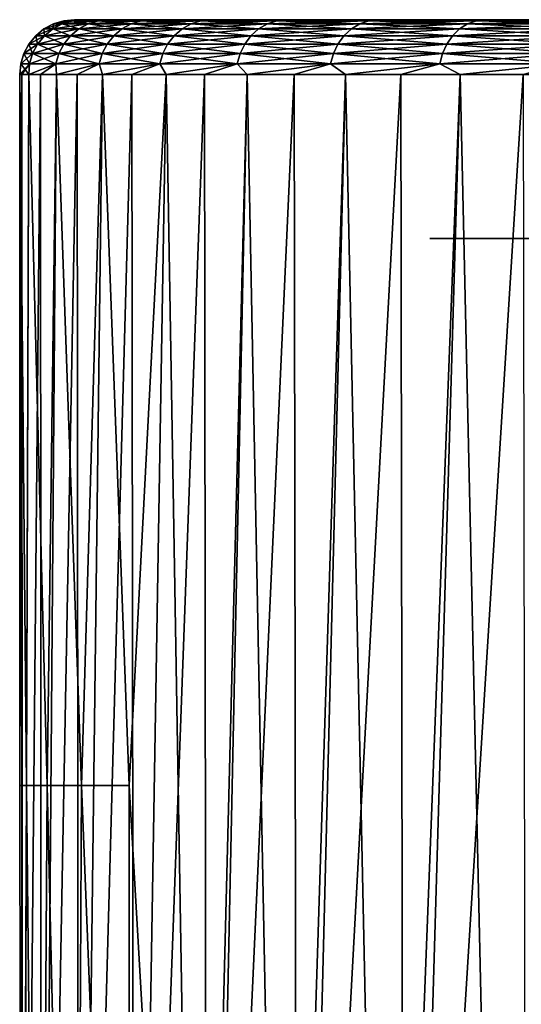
# Model space of a CAD drawing. Header units: millimetres. Extents: x -99 to 221, y -61 to 39.
# Tile 254 of 256: x -13 to -10.71, y 28.35 to 32.85. Entities that reach past the tile are written whole.
import ezdxf

# ---------------------------------------------------------------- set-up
doc = ezdxf.new("R2010")
doc.units = ezdxf.units.MM
doc.header["$LTSCALE"] = 33.374815
for name, color, linetype in [('12', 7, 'CONTINUOUS'), ('160', 7, 'CONTINUOUS'), ('161', 7, 'CONTINUOUS'), ('162', 7, 'CONTINUOUS'), ('163', 7, 'CONTINUOUS'), ('164', 7, 'CONTINUOUS')]:
    doc.layers.add(name, color=color, linetype=linetype)

msp = doc.modelspace()

# ---------------------------------------------------------------- linework, layer by layer
at = {"layer": '12', "linetype": 'Continuous'}
for points in [[(-11.087, 31.85, -0.9187), (-11.125, 31.85), (-9.7647, 31.85, -0.8312), (-11.087, 31.85, -0.9187)], [(-9.7647, 31.85, -0.8312), (-11.125, 31.85), (-9.8, 31.85), (-9.7647, 31.85, -0.8312)], [(-11.125, 31.85), (-11.087, 31.85, 0.9187), (-9.8, 31.85), (-11.125, 31.85)], [(-9.7647, 31.85, 0.8312), (-11.087, 31.85, 0.9187), (-9.659, 31.85, 1.6563), (-9.7647, 31.85, 0.8312)], [(-10.9733, 31.85, -1.8311), (-11.087, 31.85, -0.9187), (-9.659, 31.85, -1.6563), (-10.9733, 31.85, -1.8311)], [(-9.659, 31.85, -1.6563), (-11.087, 31.85, -0.9187), (-9.7647, 31.85, -0.8312), (-9.659, 31.85, -1.6563)], [(-11.087, 31.85, 0.9187), (-10.9733, 31.85, 1.8311), (-9.659, 31.85, 1.6563), (-11.087, 31.85, 0.9187)], [(-9.8, 31.85), (-11.087, 31.85, 0.9187), (-9.7647, 31.85, 0.8312), (-9.8, 31.85)], [(-10.7846, 31.85, -2.731), (-10.9733, 31.85, -1.8311), (-9.4838, 31.85, -2.4695), (-10.7846, 31.85, -2.731)], [(-9.4838, 31.85, -2.4695), (-10.9733, 31.85, -1.8311), (-9.659, 31.85, -1.6563), (-9.4838, 31.85, -2.4695)], [(-10.9733, 31.85, 1.8311), (-10.7846, 31.85, 2.731), (-9.4838, 31.85, 2.4695), (-10.9733, 31.85, 1.8311)], [(-9.659, 31.85, 1.6563), (-10.9733, 31.85, 1.8311), (-9.4838, 31.85, 2.4695), (-9.659, 31.85, 1.6563)], [(-10.5222, 31.85, -3.6123), (-10.7846, 31.85, -2.731), (-9.2402, 31.85, -3.2649), (-10.5222, 31.85, -3.6123)], [(-9.2402, 31.85, -3.2649), (-10.7846, 31.85, -2.731), (-9.4838, 31.85, -2.4695), (-9.2402, 31.85, -3.2649)], [(-10.7846, 31.85, 2.731), (-10.5222, 31.85, 3.6123), (-9.2402, 31.85, 3.2649), (-10.7846, 31.85, 2.731)], [(-9.4838, 31.85, 2.4695), (-10.7846, 31.85, 2.731), (-9.2402, 31.85, 3.2649), (-9.4838, 31.85, 2.4695)]]:
    msp.add_3dface(points, dxfattribs=at)
at = {"layer": '160', "linetype": 'Continuous'}
for points in [[(-12.9578, 32.6, 1.0461), (-13, 32.6), (-12.9686, 29.35, 0.9036), (-12.9578, 32.6, 1.0461)], [(-12.9686, 29.35, 0.9036), (-13, 32.6), (-13, 29.35), (-12.9686, 29.35, 0.9036)], [(-12.8744, 29.35, 1.8029), (-12.9578, 32.6, 1.0461), (-12.9686, 29.35, 0.9036), (-12.8744, 29.35, 1.8029)], [(-12.8317, 32.6, 2.0853), (-12.9578, 32.6, 1.0461), (-12.8744, 29.35, 1.8029), (-12.8317, 32.6, 2.0853)], [(-12.7179, 29.35, 2.6934), (-12.8317, 32.6, 2.0853), (-12.8744, 29.35, 1.8029), (-12.7179, 29.35, 2.6934)], [(-12.6222, 32.6, 3.1111), (-12.8317, 32.6, 2.0853), (-12.7179, 29.35, 2.6934), (-12.6222, 32.6, 3.1111)], [(-12.5, 29.35, 3.5707), (-12.6222, 32.6, 3.1111), (-12.7179, 29.35, 2.6934), (-12.5, 29.35, 3.5707)], [(-12.331, 32.6, 4.1167), (-12.6222, 32.6, 3.1111), (-12.5, 29.35, 3.5707), (-12.331, 32.6, 4.1167)], [(-12.1822, 23.85, 4.538), (-12.331, 32.6, 4.1167), (-12.5, 29.35, 3.5707), (-12.1822, 23.85, 4.538)], [(-11.9597, 32.6, 5.0956), (-12.331, 32.6, 4.1167), (-12.1822, 23.85, 4.538), (-11.9597, 32.6, 5.0956)], [(-11.7897, 23.85, 5.4774), (-11.9597, 32.6, 5.0956), (-12.1822, 23.85, 4.538), (-11.7897, 23.85, 5.4774)], [(-11.5109, 32.6, 6.0414), (-11.9597, 32.6, 5.0956), (-11.7897, 23.85, 5.4774), (-11.5109, 32.6, 6.0414)], [(-11.325, 23.85, 6.3832), (-11.5109, 32.6, 6.0414), (-11.7897, 23.85, 5.4774), (-11.325, 23.85, 6.3832)], [(-10.9875, 32.6, 6.9481), (-11.5109, 32.6, 6.0414), (-11.325, 23.85, 6.3832), (-10.9875, 32.6, 6.9481)], [(-10.7907, 23.85, 7.2499), (-10.9875, 32.6, 6.9481), (-11.325, 23.85, 6.3832), (-10.7907, 23.85, 7.2499)], [(-10.3928, 32.6, 7.8096), (-10.9875, 32.6, 6.9481), (-10.7907, 23.85, 7.2499), (-10.3928, 32.6, 7.8096)], [(-10.1902, 23.85, 8.0721), (-10.3928, 32.6, 7.8096), (-10.7907, 23.85, 7.2499), (-10.1902, 23.85, 8.0721)], [(-12.5, 23.85, 3.5707), (-12.1822, 23.85, 4.538), (-12.5, 29.35, 3.5707), (-12.5, 23.85, 3.5707)]]:
    msp.add_3dface(points, dxfattribs=at)
at = {"layer": '161', "linetype": 'Continuous'}
for points in [[(-12.75, 32.85), (-9.9142, 32.85, -0.8438), (-12.7087, 32.85, -1.025), (-12.75, 32.85)], [(-9.95, 32.85), (-12.75, 32.85), (-12.7087, 32.85, 1.025), (-9.95, 32.85)], [(-9.95, 32.85), (-9.9142, 32.85, -0.8438), (-12.75, 32.85), (-9.95, 32.85)], [(-9.9142, 32.85, 0.8438), (-9.95, 32.85), (-12.7087, 32.85, 1.025), (-9.9142, 32.85, 0.8438)], [(-9.8069, 32.85, 1.6816), (-9.9142, 32.85, 0.8438), (-12.7087, 32.85, 1.025), (-9.8069, 32.85, 1.6816)], [(-12.585, 32.85, 2.0445), (-9.8069, 32.85, 1.6816), (-12.7087, 32.85, 1.025), (-12.585, 32.85, 2.0445)], [(-9.9142, 32.85, -0.8438), (-9.8069, 32.85, -1.6816), (-12.7087, 32.85, -1.025), (-9.9142, 32.85, -0.8438)], [(-12.7087, 32.85, -1.025), (-9.8069, 32.85, -1.6816), (-12.585, 32.85, -2.0445), (-12.7087, 32.85, -1.025)], [(-9.6289, 32.85, 2.5072), (-9.8069, 32.85, 1.6816), (-12.585, 32.85, 2.0445), (-9.6289, 32.85, 2.5072)], [(-12.3797, 32.85, 3.0505), (-9.6289, 32.85, 2.5072), (-12.585, 32.85, 2.0445), (-12.3797, 32.85, 3.0505)], [(-9.8069, 32.85, -1.6816), (-9.6289, 32.85, -2.5072), (-12.585, 32.85, -2.0445), (-9.8069, 32.85, -1.6816)], [(-12.585, 32.85, -2.0445), (-9.6289, 32.85, -2.5072), (-12.3797, 32.85, -3.0505), (-12.585, 32.85, -2.0445)], [(-9.3816, 32.85, 3.3148), (-9.6289, 32.85, 2.5072), (-12.3797, 32.85, 3.0505), (-9.3816, 32.85, 3.3148)], [(-12.094, 32.85, 4.0369), (-9.3816, 32.85, 3.3148), (-12.3797, 32.85, 3.0505), (-12.094, 32.85, 4.0369)], [(-9.6289, 32.85, -2.5072), (-9.3816, 32.85, -3.3148), (-12.3797, 32.85, -3.0505), (-9.6289, 32.85, -2.5072)], [(-12.3797, 32.85, -3.0505), (-9.3816, 32.85, -3.3148), (-12.094, 32.85, -4.0369), (-12.3797, 32.85, -3.0505)], [(-11.73, 32.85, 4.997), (-9.0667, 32.85, 4.0985), (-12.094, 32.85, 4.0369), (-11.73, 32.85, 4.997)], [(-9.0667, 32.85, 4.0985), (-9.3816, 32.85, 3.3148), (-12.094, 32.85, 4.0369), (-9.0667, 32.85, 4.0985)], [(-9.0667, 32.85, -4.0985), (-8.6864, 32.85, -4.8527), (-12.094, 32.85, -4.0369), (-9.0667, 32.85, -4.0985)], [(-12.094, 32.85, -4.0369), (-8.6864, 32.85, -4.8527), (-11.73, 32.85, -4.997), (-12.094, 32.85, -4.0369)], [(-9.3816, 32.85, -3.3148), (-9.0667, 32.85, -4.0985), (-12.094, 32.85, -4.0369), (-9.3816, 32.85, -3.3148)], [(-11.2898, 32.85, 5.9248), (-8.2436, 32.85, 5.5718), (-11.73, 32.85, 4.997), (-11.2898, 32.85, 5.9248)], [(-8.2436, 32.85, 5.5718), (-8.6864, 32.85, 4.8527), (-11.73, 32.85, 4.997), (-8.2436, 32.85, 5.5718)], [(-8.6864, 32.85, 4.8527), (-9.0667, 32.85, 4.0985), (-11.73, 32.85, 4.997), (-8.6864, 32.85, 4.8527)], [(-8.6864, 32.85, -4.8527), (-8.2436, 32.85, -5.5718), (-11.73, 32.85, -4.997), (-8.6864, 32.85, -4.8527)], [(-11.73, 32.85, -4.997), (-8.2436, 32.85, -5.5718), (-11.2898, 32.85, -5.9248), (-11.73, 32.85, -4.997)], [(-10.7764, 32.85, 6.814), (-7.7414, 32.85, 6.2509), (-11.2898, 32.85, 5.9248), (-10.7764, 32.85, 6.814)], [(-7.7414, 32.85, 6.2509), (-8.2436, 32.85, 5.5718), (-11.2898, 32.85, 5.9248), (-7.7414, 32.85, 6.2509)], [(-8.2436, 32.85, -5.5718), (-7.7414, 32.85, -6.2509), (-11.2898, 32.85, -5.9248), (-8.2436, 32.85, -5.5718)], [(-11.2898, 32.85, -5.9248), (-7.7414, 32.85, -6.2509), (-10.7764, 32.85, -6.814), (-11.2898, 32.85, -5.9248)], [(-7.1834, 32.85, 6.8849), (-7.7414, 32.85, 6.2509), (-10.7764, 32.85, 6.814), (-7.1834, 32.85, 6.8849)], [(-10.1932, 32.85, 7.6591), (-7.1834, 32.85, 6.8849), (-10.7764, 32.85, 6.814), (-10.1932, 32.85, 7.6591)], [(-7.1834, 32.85, -6.8849), (-6.5736, 32.85, -7.4692), (-10.7764, 32.85, -6.814), (-7.1834, 32.85, -6.8849)], [(-10.7764, 32.85, -6.814), (-6.5736, 32.85, -7.4692), (-10.1932, 32.85, -7.659), (-10.7764, 32.85, -6.814)], [(-7.7414, 32.85, -6.2509), (-7.1834, 32.85, -6.8849), (-10.7764, 32.85, -6.814), (-7.7414, 32.85, -6.2509)]]:
    msp.add_3dface(points, dxfattribs=at)
at = {"layer": '162', "linetype": 'Continuous'}
for points in [[(-13, 29.35), (-13, 32.6), (-12.9895, 32.6, -0.5235), (-13, 29.35)], [(-13, 29.35), (-12.9895, 32.6, -0.5235), (-12.9911, 23.85, 0.4818), (-13, 29.35)], [(-12.9911, 23.85, 0.4818), (-12.9895, 32.6, -0.5235), (-12.9878, 23.85, -0.5631), (-12.9911, 23.85, 0.4818)], [(-12.9895, 32.6, -0.5235), (-12.9578, 32.6, -1.0461), (-12.9878, 23.85, -0.5631), (-12.9895, 32.6, -0.5235)], [(-12.9878, 23.85, -0.5631), (-12.9052, 32.6, -1.567), (-12.9006, 23.85, -1.6042), (-12.9878, 23.85, -0.5631)], [(-12.9578, 32.6, -1.0461), (-12.9052, 32.6, -1.567), (-12.9878, 23.85, -0.5631), (-12.9578, 32.6, -1.0461)], [(-12.9052, 32.6, -1.567), (-12.8317, 32.6, -2.0853), (-12.9006, 23.85, -1.6042), (-12.9052, 32.6, -1.567)], [(-12.9006, 23.85, -1.6042), (-12.7373, 32.6, -2.6003), (-12.7301, 23.85, -2.6351), (-12.9006, 23.85, -1.6042)], [(-12.8317, 32.6, -2.0853), (-12.7373, 32.6, -2.6003), (-12.9006, 23.85, -1.6042), (-12.8317, 32.6, -2.0853)], [(-12.7373, 32.6, -2.6003), (-12.6222, 32.6, -3.1111), (-12.7301, 23.85, -2.6351), (-12.7373, 32.6, -2.6003)], [(-12.7301, 23.85, -2.6351), (-12.4867, 32.6, -3.6168), (-12.4774, 23.85, -3.6488), (-12.7301, 23.85, -2.6351)], [(-12.6222, 32.6, -3.1111), (-12.4867, 32.6, -3.6168), (-12.7301, 23.85, -2.6351), (-12.6222, 32.6, -3.1111)], [(-12.4867, 32.6, -3.6168), (-12.331, 32.6, -4.1167), (-12.4774, 23.85, -3.6488), (-12.4867, 32.6, -3.6168)], [(-12.4774, 23.85, -3.6488), (-12.1552, 32.6, -4.6099), (-12.144, 23.85, -4.6392), (-12.4774, 23.85, -3.6488)], [(-12.331, 32.6, -4.1167), (-12.1552, 32.6, -4.6099), (-12.4774, 23.85, -3.6488), (-12.331, 32.6, -4.1167)], [(-12.1552, 32.6, -4.6099), (-11.9597, 32.6, -5.0956), (-12.144, 23.85, -4.6392), (-12.1552, 32.6, -4.6099)], [(-12.144, 23.85, -4.6392), (-11.7449, 32.6, -5.573), (-11.7324, 23.85, -5.5993), (-12.144, 23.85, -4.6392)], [(-11.9597, 32.6, -5.0956), (-11.7449, 32.6, -5.573), (-12.144, 23.85, -4.6392), (-11.9597, 32.6, -5.0956)], [(-11.7449, 32.6, -5.573), (-11.5109, 32.6, -6.0414), (-11.7324, 23.85, -5.5993), (-11.7449, 32.6, -5.573)], [(-11.7324, 23.85, -5.5993), (-11.2583, 32.6, -6.5), (-11.2447, 23.85, -6.5235), (-11.7324, 23.85, -5.5993)], [(-11.5109, 32.6, -6.0414), (-11.2583, 32.6, -6.5), (-11.7324, 23.85, -5.5993), (-11.5109, 32.6, -6.0414)], [(-11.2583, 32.6, -6.5), (-10.9875, 32.6, -6.9481), (-11.2447, 23.85, -6.5235), (-11.2583, 32.6, -6.5)], [(-11.2447, 23.85, -6.5235), (-10.6988, 32.6, -7.3848), (-10.6846, 23.85, -7.4054), (-11.2447, 23.85, -6.5235)], [(-10.9875, 32.6, -6.9481), (-10.6988, 32.6, -7.3848), (-11.2447, 23.85, -6.5235), (-10.9875, 32.6, -6.9481)], [(-12.9686, 29.35, 0.9036), (-13, 29.35), (-12.9911, 23.85, 0.4818), (-12.9686, 29.35, 0.9036)], [(-12.9104, 23.85, 1.5235), (-12.9686, 29.35, 0.9036), (-12.9911, 23.85, 0.4818), (-12.9104, 23.85, 1.5235)], [(-12.8744, 29.35, 1.8029), (-12.9686, 29.35, 0.9036), (-12.9104, 23.85, 1.5235), (-12.8744, 29.35, 1.8029)], [(-12.7464, 23.85, 2.5553), (-12.8744, 29.35, 1.8029), (-12.9104, 23.85, 1.5235), (-12.7464, 23.85, 2.5553)], [(-12.7179, 29.35, 2.6934), (-12.8744, 29.35, 1.8029), (-12.7464, 23.85, 2.5553), (-12.7179, 29.35, 2.6934)], [(-12.5, 23.85, 3.5707), (-12.7179, 29.35, 2.6934), (-12.7464, 23.85, 2.5553), (-12.5, 23.85, 3.5707)], [(-12.5, 23.85, 3.5707), (-12.5, 29.35, 3.5707), (-12.7179, 29.35, 2.6934), (-12.5, 23.85, 3.5707)]]:
    msp.add_3dface(points, dxfattribs=at)
at = {"layer": '163', "linetype": 'Continuous'}
for points in [[(-12.75, 32.85), (-12.7087, 32.85, -1.025), (-12.7988, 32.8452), (-12.75, 32.85)], [(-12.7988, 32.8452), (-12.7087, 32.85, -1.025), (-12.7593, 32.8452, -1.0042), (-12.7988, 32.8452)], [(-12.7593, 32.8452, -1.0042), (-12.7087, 32.85, -1.025), (-12.6412, 32.8452, -2.0022), (-12.7593, 32.8452, -1.0042)], [(-12.7087, 32.85, -1.025), (-12.585, 32.85, -2.0445), (-12.6412, 32.8452, -2.0022), (-12.7087, 32.85, -1.025)], [(-12.6412, 32.8452, -2.0022), (-12.585, 32.85, -2.0445), (-12.4451, 32.8452, -2.9878), (-12.6412, 32.8452, -2.0022)], [(-12.585, 32.85, -2.0445), (-12.3797, 32.85, -3.0505), (-12.4451, 32.8452, -2.9878), (-12.585, 32.85, -2.0445)], [(-12.4451, 32.8452, -2.9878), (-12.3797, 32.85, -3.0505), (-12.1724, 32.8452, -3.955), (-12.4451, 32.8452, -2.9878)], [(-12.3797, 32.85, -3.0505), (-12.094, 32.85, -4.0369), (-12.1724, 32.8452, -3.955), (-12.3797, 32.85, -3.0505)], [(-12.1724, 32.8452, -3.955), (-12.094, 32.85, -4.0369), (-11.8245, 32.8452, -4.8979), (-12.1724, 32.8452, -3.955)], [(-12.094, 32.85, -4.0369), (-11.73, 32.85, -4.997), (-11.8245, 32.8452, -4.8979), (-12.094, 32.85, -4.0369)], [(-11.8245, 32.8452, -4.8979), (-11.73, 32.85, -4.997), (-11.4038, 32.8452, -5.8105), (-11.8245, 32.8452, -4.8979)], [(-11.73, 32.85, -4.997), (-11.2898, 32.85, -5.9248), (-11.4038, 32.8452, -5.8105), (-11.73, 32.85, -4.997)], [(-11.4038, 32.8452, -5.8105), (-11.2898, 32.85, -5.9248), (-10.9127, 32.8452, -6.6873), (-11.4038, 32.8452, -5.8105)], [(-11.2898, 32.85, -5.9248), (-10.7764, 32.85, -6.814), (-10.9127, 32.8452, -6.6873), (-11.2898, 32.85, -5.9248)], [(-10.9127, 32.8452, -6.6873), (-10.7764, 32.85, -6.814), (-10.3544, 32.8452, -7.5229), (-10.9127, 32.8452, -6.6873)], [(-10.7764, 32.85, -6.814), (-10.1932, 32.85, -7.659), (-10.3544, 32.8452, -7.5229), (-10.7764, 32.85, -6.814)], [(-12.9269, 32.7767), (-12.8492, 32.8078, -1.0113), (-12.887, 32.7767, -1.0142), (-12.9269, 32.7767)], [(-12.889, 32.8078), (-12.8492, 32.8078, -1.0113), (-12.9269, 32.7767), (-12.889, 32.8078)], [(-12.8457, 32.831), (-12.8061, 32.831, -1.0079), (-12.889, 32.8078), (-12.8457, 32.831)], [(-12.889, 32.8078), (-12.8061, 32.831, -1.0079), (-12.8492, 32.8078, -1.0113), (-12.889, 32.8078)], [(-12.887, 32.7767, -1.0142), (-12.7303, 32.8078, -2.0163), (-12.7677, 32.7767, -2.0222), (-12.887, 32.7767, -1.0142)], [(-12.8492, 32.8078, -1.0113), (-12.7303, 32.8078, -2.0163), (-12.887, 32.7767, -1.0142), (-12.8492, 32.8078, -1.0113)], [(-12.8492, 32.8078, -1.0113), (-12.6876, 32.831, -2.0095), (-12.7303, 32.8078, -2.0163), (-12.8492, 32.8078, -1.0113)], [(-12.8061, 32.831, -1.0079), (-12.6876, 32.831, -2.0095), (-12.8492, 32.8078, -1.0113), (-12.8061, 32.831, -1.0079)], [(-12.7988, 32.8452), (-12.7593, 32.8452, -1.0042), (-12.8457, 32.831), (-12.7988, 32.8452)], [(-12.8457, 32.831), (-12.7593, 32.8452, -1.0042), (-12.8061, 32.831, -1.0079), (-12.8457, 32.831)], [(-12.8061, 32.831, -1.0079), (-12.6412, 32.8452, -2.0022), (-12.6876, 32.831, -2.0095), (-12.8061, 32.831, -1.0079)], [(-12.7593, 32.8452, -1.0042), (-12.6412, 32.8452, -2.0022), (-12.8061, 32.831, -1.0079), (-12.7593, 32.8452, -1.0042)], [(-12.7677, 32.7767, -2.0222), (-12.5329, 32.8078, -3.0089), (-12.5697, 32.7767, -3.0177), (-12.7677, 32.7767, -2.0222)], [(-12.7303, 32.8078, -2.0163), (-12.5329, 32.8078, -3.0089), (-12.7677, 32.7767, -2.0222), (-12.7303, 32.8078, -2.0163)], [(-12.7303, 32.8078, -2.0163), (-12.4908, 32.831, -2.9988), (-12.5329, 32.8078, -3.0089), (-12.7303, 32.8078, -2.0163)], [(-12.6876, 32.831, -2.0095), (-12.4908, 32.831, -2.9988), (-12.7303, 32.8078, -2.0163), (-12.6876, 32.831, -2.0095)], [(-12.6412, 32.8452, -2.0022), (-12.4451, 32.8452, -2.9878), (-12.6876, 32.831, -2.0095), (-12.6412, 32.8452, -2.0022)], [(-12.6876, 32.831, -2.0095), (-12.4451, 32.8452, -2.9878), (-12.4908, 32.831, -2.9988), (-12.6876, 32.831, -2.0095)], [(-12.5697, 32.7767, -3.0177), (-12.2581, 32.8078, -3.9829), (-12.2942, 32.7767, -3.9946), (-12.5697, 32.7767, -3.0177)], [(-12.5329, 32.8078, -3.0089), (-12.2581, 32.8078, -3.9829), (-12.5697, 32.7767, -3.0177), (-12.5329, 32.8078, -3.0089)], [(-12.4908, 32.831, -2.9988), (-12.217, 32.831, -3.9695), (-12.5329, 32.8078, -3.0089), (-12.4908, 32.831, -2.9988)], [(-12.5329, 32.8078, -3.0089), (-12.217, 32.831, -3.9695), (-12.2581, 32.8078, -3.9829), (-12.5329, 32.8078, -3.0089)], [(-12.4451, 32.8452, -2.9878), (-12.1724, 32.8452, -3.955), (-12.4908, 32.831, -2.9988), (-12.4451, 32.8452, -2.9878)], [(-12.4908, 32.831, -2.9988), (-12.1724, 32.8452, -3.955), (-12.217, 32.831, -3.9695), (-12.4908, 32.831, -2.9988)], [(-12.2581, 32.8078, -3.9829), (-11.9079, 32.8078, -4.9324), (-12.2942, 32.7767, -3.9946), (-12.2581, 32.8078, -3.9829)], [(-12.2942, 32.7767, -3.9946), (-11.9079, 32.8078, -4.9324), (-11.9429, 32.7767, -4.9469), (-12.2942, 32.7767, -3.9946)], [(-12.217, 32.831, -3.9695), (-11.8679, 32.831, -4.9158), (-12.2581, 32.8078, -3.9829), (-12.217, 32.831, -3.9695)], [(-12.2581, 32.8078, -3.9829), (-11.8679, 32.831, -4.9158), (-11.9079, 32.8078, -4.9324), (-12.2581, 32.8078, -3.9829)], [(-12.1724, 32.8452, -3.955), (-11.8245, 32.8452, -4.8979), (-12.217, 32.831, -3.9695), (-12.1724, 32.8452, -3.955)], [(-12.217, 32.831, -3.9695), (-11.8245, 32.8452, -4.8979), (-11.8679, 32.831, -4.9158), (-12.217, 32.831, -3.9695)], [(-11.9079, 32.8078, -4.9324), (-11.4842, 32.8078, -5.8515), (-11.9429, 32.7767, -4.9469), (-11.9079, 32.8078, -4.9324)], [(-11.9429, 32.7767, -4.9469), (-11.4842, 32.8078, -5.8515), (-11.5179, 32.7767, -5.8687), (-11.9429, 32.7767, -4.9469)], [(-11.9079, 32.8078, -4.9324), (-11.4456, 32.831, -5.8318), (-11.4842, 32.8078, -5.8515), (-11.9079, 32.8078, -4.9324)], [(-11.8679, 32.831, -4.9158), (-11.4456, 32.831, -5.8318), (-11.9079, 32.8078, -4.9324), (-11.8679, 32.831, -4.9158)], [(-11.8245, 32.8452, -4.8979), (-11.4038, 32.8452, -5.8105), (-11.8679, 32.831, -4.9158), (-11.8245, 32.8452, -4.8979)], [(-11.8679, 32.831, -4.9158), (-11.4038, 32.8452, -5.8105), (-11.4456, 32.831, -5.8318), (-11.8679, 32.831, -4.9158)], [(-11.5179, 32.7767, -5.8687), (-10.9897, 32.8078, -6.7345), (-11.022, 32.7767, -6.7543), (-11.5179, 32.7767, -5.8687)], [(-11.4842, 32.8078, -5.8515), (-10.9897, 32.8078, -6.7345), (-11.5179, 32.7767, -5.8687), (-11.4842, 32.8078, -5.8515)], [(-11.4842, 32.8078, -5.8515), (-10.9528, 32.831, -6.7119), (-10.9897, 32.8078, -6.7345), (-11.4842, 32.8078, -5.8515)], [(-11.4456, 32.831, -5.8318), (-10.9528, 32.831, -6.7119), (-11.4842, 32.8078, -5.8515), (-11.4456, 32.831, -5.8318)], [(-11.4038, 32.8452, -5.8105), (-10.9127, 32.8452, -6.6873), (-11.4456, 32.831, -5.8318), (-11.4038, 32.8452, -5.8105)], [(-11.4456, 32.831, -5.8318), (-10.9127, 32.8452, -6.6873), (-10.9528, 32.831, -6.7119), (-11.4456, 32.831, -5.8318)], [(-11.022, 32.7767, -6.7543), (-10.4274, 32.8078, -7.5759), (-10.4581, 32.7767, -7.5982), (-11.022, 32.7767, -6.7543)], [(-10.9897, 32.8078, -6.7345), (-10.4274, 32.8078, -7.5759), (-11.022, 32.7767, -6.7543), (-10.9897, 32.8078, -6.7345)], [(-10.9897, 32.8078, -6.7345), (-10.3924, 32.831, -7.5505), (-10.4274, 32.8078, -7.5759), (-10.9897, 32.8078, -6.7345)], [(-10.9528, 32.831, -6.7119), (-10.3924, 32.831, -7.5505), (-10.9897, 32.8078, -6.7345), (-10.9528, 32.831, -6.7119)], [(-10.9127, 32.8452, -6.6873), (-10.3544, 32.8452, -7.5229), (-10.9528, 32.831, -6.7119), (-10.9127, 32.8452, -6.6873)], [(-10.9528, 32.831, -6.7119), (-10.3544, 32.8452, -7.5229), (-10.3924, 32.831, -7.5505), (-10.9528, 32.831, -6.7119)], [(-12.958, 32.7387), (-12.887, 32.7767, -1.0142), (-12.918, 32.7387, -1.0167), (-12.958, 32.7387)], [(-12.9269, 32.7767), (-12.887, 32.7767, -1.0142), (-12.958, 32.7387), (-12.9269, 32.7767)], [(-12.918, 32.7387, -1.0167), (-12.7677, 32.7767, -2.0222), (-12.7984, 32.7387, -2.0271), (-12.918, 32.7387, -1.0167)], [(-12.887, 32.7767, -1.0142), (-12.7677, 32.7767, -2.0222), (-12.918, 32.7387, -1.0167), (-12.887, 32.7767, -1.0142)], [(-12.7984, 32.7387, -2.0271), (-12.5697, 32.7767, -3.0177), (-12.5999, 32.7387, -3.025), (-12.7984, 32.7387, -2.0271)], [(-12.7677, 32.7767, -2.0222), (-12.5697, 32.7767, -3.0177), (-12.7984, 32.7387, -2.0271), (-12.7677, 32.7767, -2.0222)], [(-12.5999, 32.7387, -3.025), (-12.2942, 32.7767, -3.9946), (-12.3238, 32.7387, -4.0042), (-12.5999, 32.7387, -3.025)], [(-12.5697, 32.7767, -3.0177), (-12.2942, 32.7767, -3.9946), (-12.5999, 32.7387, -3.025), (-12.5697, 32.7767, -3.0177)], [(-12.3238, 32.7387, -4.0042), (-11.9429, 32.7767, -4.9469), (-11.9716, 32.7387, -4.9588), (-12.3238, 32.7387, -4.0042)], [(-12.2942, 32.7767, -3.9946), (-11.9429, 32.7767, -4.9469), (-12.3238, 32.7387, -4.0042), (-12.2942, 32.7767, -3.9946)], [(-11.9716, 32.7387, -4.9588), (-11.5179, 32.7767, -5.8687), (-11.5456, 32.7387, -5.8828), (-11.9716, 32.7387, -4.9588)], [(-11.9429, 32.7767, -4.9469), (-11.5179, 32.7767, -5.8687), (-11.9716, 32.7387, -4.9588), (-11.9429, 32.7767, -4.9469)], [(-11.5456, 32.7387, -5.8828), (-11.022, 32.7767, -6.7543), (-11.0485, 32.7387, -6.7705), (-11.5456, 32.7387, -5.8828)], [(-11.5179, 32.7767, -5.8687), (-11.022, 32.7767, -6.7543), (-11.5456, 32.7387, -5.8828), (-11.5179, 32.7767, -5.8687)], [(-11.0485, 32.7387, -6.7705), (-10.4581, 32.7767, -7.5982), (-10.4832, 32.7387, -7.6165), (-11.0485, 32.7387, -6.7705)], [(-11.022, 32.7767, -6.7543), (-10.4581, 32.7767, -7.5982), (-11.0485, 32.7387, -6.7705), (-11.022, 32.7767, -6.7543)], [(-12.9811, 32.6954), (-12.918, 32.7387, -1.0167), (-12.941, 32.6954, -1.0185), (-12.9811, 32.6954)], [(-12.958, 32.7387), (-12.918, 32.7387, -1.0167), (-12.9811, 32.6954), (-12.958, 32.7387)], [(-12.941, 32.6954, -1.0185), (-12.7984, 32.7387, -2.0271), (-12.8212, 32.6954, -2.0307), (-12.941, 32.6954, -1.0185)], [(-12.918, 32.7387, -1.0167), (-12.7984, 32.7387, -2.0271), (-12.941, 32.6954, -1.0185), (-12.918, 32.7387, -1.0167)], [(-12.8212, 32.6954, -2.0307), (-12.5999, 32.7387, -3.025), (-12.6224, 32.6954, -3.0304), (-12.8212, 32.6954, -2.0307)], [(-12.7984, 32.7387, -2.0271), (-12.5999, 32.7387, -3.025), (-12.8212, 32.6954, -2.0307), (-12.7984, 32.7387, -2.0271)], [(-12.6224, 32.6954, -3.0304), (-12.3238, 32.7387, -4.0042), (-12.3457, 32.6954, -4.0114), (-12.6224, 32.6954, -3.0304)], [(-12.5999, 32.7387, -3.025), (-12.3238, 32.7387, -4.0042), (-12.6224, 32.6954, -3.0304), (-12.5999, 32.7387, -3.025)], [(-12.3457, 32.6954, -4.0114), (-11.9716, 32.7387, -4.9588), (-11.9929, 32.6954, -4.9676), (-12.3457, 32.6954, -4.0114)], [(-12.3238, 32.7387, -4.0042), (-11.9716, 32.7387, -4.9588), (-12.3457, 32.6954, -4.0114), (-12.3238, 32.7387, -4.0042)], [(-11.9929, 32.6954, -4.9676), (-11.5456, 32.7387, -5.8828), (-11.5662, 32.6954, -5.8933), (-11.9929, 32.6954, -4.9676)], [(-11.9716, 32.7387, -4.9588), (-11.5456, 32.7387, -5.8828), (-11.9929, 32.6954, -4.9676), (-11.9716, 32.7387, -4.9588)], [(-11.5662, 32.6954, -5.8933), (-11.0485, 32.7387, -6.7705), (-11.0682, 32.6954, -6.7826), (-11.5662, 32.6954, -5.8933)], [(-11.5456, 32.7387, -5.8828), (-11.0485, 32.7387, -6.7705), (-11.5662, 32.6954, -5.8933), (-11.5456, 32.7387, -5.8828)], [(-11.0485, 32.7387, -6.7705), (-10.4832, 32.7387, -7.6165), (-11.0682, 32.6954, -6.7826), (-11.0485, 32.7387, -6.7705)], [(-11.0682, 32.6954, -6.7826), (-10.4832, 32.7387, -7.6165), (-10.5019, 32.6954, -7.6301), (-11.0682, 32.6954, -6.7826)], [(-12.9953, 32.6485), (-12.941, 32.6954, -1.0185), (-12.9552, 32.6485, -1.0196), (-12.9953, 32.6485)], [(-12.9811, 32.6954), (-12.941, 32.6954, -1.0185), (-12.9953, 32.6485), (-12.9811, 32.6954)], [(-12.9552, 32.6485, -1.0196), (-12.8212, 32.6954, -2.0307), (-12.8353, 32.6485, -2.0329), (-12.9552, 32.6485, -1.0196)], [(-12.941, 32.6954, -1.0185), (-12.8212, 32.6954, -2.0307), (-12.9552, 32.6485, -1.0196), (-12.941, 32.6954, -1.0185)], [(-12.8353, 32.6485, -2.0329), (-12.6224, 32.6954, -3.0304), (-12.6362, 32.6485, -3.0337), (-12.8353, 32.6485, -2.0329)], [(-12.8212, 32.6954, -2.0307), (-12.6224, 32.6954, -3.0304), (-12.8353, 32.6485, -2.0329), (-12.8212, 32.6954, -2.0307)], [(-12.6362, 32.6485, -3.0337), (-12.3457, 32.6954, -4.0114), (-12.3592, 32.6485, -4.0158), (-12.6362, 32.6485, -3.0337)], [(-12.6224, 32.6954, -3.0304), (-12.3457, 32.6954, -4.0114), (-12.6362, 32.6485, -3.0337), (-12.6224, 32.6954, -3.0304)], [(-12.3592, 32.6485, -4.0158), (-11.9929, 32.6954, -4.9676), (-12.006, 32.6485, -4.9731), (-12.3592, 32.6485, -4.0158)], [(-12.3457, 32.6954, -4.0114), (-11.9929, 32.6954, -4.9676), (-12.3592, 32.6485, -4.0158), (-12.3457, 32.6954, -4.0114)], [(-12.006, 32.6485, -4.9731), (-11.5662, 32.6954, -5.8933), (-11.5789, 32.6485, -5.8997), (-12.006, 32.6485, -4.9731)], [(-11.9929, 32.6954, -4.9676), (-11.5662, 32.6954, -5.8933), (-12.006, 32.6485, -4.9731), (-11.9929, 32.6954, -4.9676)], [(-11.5789, 32.6485, -5.8997), (-11.0682, 32.6954, -6.7826), (-11.0803, 32.6485, -6.79), (-11.5789, 32.6485, -5.8997)], [(-11.5662, 32.6954, -5.8933), (-11.0682, 32.6954, -6.7826), (-11.5789, 32.6485, -5.8997), (-11.5662, 32.6954, -5.8933)], [(-11.0682, 32.6954, -6.7826), (-10.5019, 32.6954, -7.6301), (-11.0803, 32.6485, -6.79), (-11.0682, 32.6954, -6.7826)], [(-11.0803, 32.6485, -6.79), (-10.5019, 32.6954, -7.6301), (-10.5134, 32.6485, -7.6384), (-11.0803, 32.6485, -6.79)], [(-12.9895, 32.6, -0.5235), (-13, 32.6), (-12.9552, 32.6485, -1.0196), (-12.9895, 32.6, -0.5235)], [(-13, 32.6), (-12.9953, 32.6485), (-12.9552, 32.6485, -1.0196), (-13, 32.6)], [(-12.9578, 32.6, -1.0461), (-12.9895, 32.6, -0.5235), (-12.9552, 32.6485, -1.0196), (-12.9578, 32.6, -1.0461)], [(-12.9052, 32.6, -1.567), (-12.9578, 32.6, -1.0461), (-12.8353, 32.6485, -2.0329), (-12.9052, 32.6, -1.567)], [(-12.9578, 32.6, -1.0461), (-12.9552, 32.6485, -1.0196), (-12.8353, 32.6485, -2.0329), (-12.9578, 32.6, -1.0461)], [(-12.8317, 32.6, -2.0853), (-12.9052, 32.6, -1.567), (-12.8353, 32.6485, -2.0329), (-12.8317, 32.6, -2.0853)], [(-12.8317, 32.6, -2.0853), (-12.8353, 32.6485, -2.0329), (-12.6362, 32.6485, -3.0337), (-12.8317, 32.6, -2.0853)], [(-12.7373, 32.6, -2.6003), (-12.8317, 32.6, -2.0853), (-12.6362, 32.6485, -3.0337), (-12.7373, 32.6, -2.6003)], [(-12.6222, 32.6, -3.1111), (-12.7373, 32.6, -2.6003), (-12.6362, 32.6485, -3.0337), (-12.6222, 32.6, -3.1111)], [(-12.6222, 32.6, -3.1111), (-12.6362, 32.6485, -3.0337), (-12.3592, 32.6485, -4.0158), (-12.6222, 32.6, -3.1111)], [(-12.4867, 32.6, -3.6168), (-12.6222, 32.6, -3.1111), (-12.3592, 32.6485, -4.0158), (-12.4867, 32.6, -3.6168)], [(-12.331, 32.6, -4.1167), (-12.4867, 32.6, -3.6168), (-12.3592, 32.6485, -4.0158), (-12.331, 32.6, -4.1167)], [(-12.331, 32.6, -4.1167), (-12.3592, 32.6485, -4.0158), (-12.006, 32.6485, -4.9731), (-12.331, 32.6, -4.1167)], [(-12.1552, 32.6, -4.6099), (-12.331, 32.6, -4.1167), (-12.006, 32.6485, -4.9731), (-12.1552, 32.6, -4.6099)], [(-11.9597, 32.6, -5.0956), (-12.1552, 32.6, -4.6099), (-12.006, 32.6485, -4.9731), (-11.9597, 32.6, -5.0956)], [(-11.9597, 32.6, -5.0956), (-12.006, 32.6485, -4.9731), (-11.5789, 32.6485, -5.8997), (-11.9597, 32.6, -5.0956)], [(-11.7449, 32.6, -5.573), (-11.9597, 32.6, -5.0956), (-11.5789, 32.6485, -5.8997), (-11.7449, 32.6, -5.573)], [(-11.5109, 32.6, -6.0414), (-11.7449, 32.6, -5.573), (-11.5789, 32.6485, -5.8997), (-11.5109, 32.6, -6.0414)], [(-11.5109, 32.6, -6.0414), (-11.5789, 32.6485, -5.8997), (-11.0803, 32.6485, -6.79), (-11.5109, 32.6, -6.0414)], [(-11.2583, 32.6, -6.5), (-11.5109, 32.6, -6.0414), (-11.0803, 32.6485, -6.79), (-11.2583, 32.6, -6.5)], [(-10.9875, 32.6, -6.9481), (-11.2583, 32.6, -6.5), (-11.0803, 32.6485, -6.79), (-10.9875, 32.6, -6.9481)], [(-10.9875, 32.6, -6.9481), (-11.0803, 32.6485, -6.79), (-10.5134, 32.6485, -7.6384), (-10.9875, 32.6, -6.9481)], [(-10.6988, 32.6, -7.3848), (-10.9875, 32.6, -6.9481), (-10.5134, 32.6485, -7.6384), (-10.6988, 32.6, -7.3848)]]:
    msp.add_3dface(points, dxfattribs=at)
at = {"layer": '164', "linetype": 'Continuous'}
for points in [[(-12.75, 32.85), (-12.7988, 32.8452), (-12.7593, 32.8452, 1.0042), (-12.75, 32.85)], [(-12.7087, 32.85, 1.025), (-12.75, 32.85), (-12.7593, 32.8452, 1.0042), (-12.7087, 32.85, 1.025)], [(-12.6412, 32.8452, 2.0022), (-12.7087, 32.85, 1.025), (-12.7593, 32.8452, 1.0042), (-12.6412, 32.8452, 2.0022)], [(-12.585, 32.85, 2.0445), (-12.7087, 32.85, 1.025), (-12.6412, 32.8452, 2.0022), (-12.585, 32.85, 2.0445)], [(-12.4451, 32.8452, 2.9878), (-12.585, 32.85, 2.0445), (-12.6412, 32.8452, 2.0022), (-12.4451, 32.8452, 2.9878)], [(-12.3797, 32.85, 3.0505), (-12.585, 32.85, 2.0445), (-12.4451, 32.8452, 2.9878), (-12.3797, 32.85, 3.0505)], [(-12.1724, 32.8452, 3.955), (-12.3797, 32.85, 3.0505), (-12.4451, 32.8452, 2.9878), (-12.1724, 32.8452, 3.955)], [(-12.094, 32.85, 4.0369), (-12.3797, 32.85, 3.0505), (-12.1724, 32.8452, 3.955), (-12.094, 32.85, 4.0369)], [(-11.8245, 32.8452, 4.8979), (-12.094, 32.85, 4.0369), (-12.1724, 32.8452, 3.955), (-11.8245, 32.8452, 4.8979)], [(-11.73, 32.85, 4.997), (-12.094, 32.85, 4.0369), (-11.8245, 32.8452, 4.8979), (-11.73, 32.85, 4.997)], [(-11.4038, 32.8452, 5.8105), (-11.73, 32.85, 4.997), (-11.8245, 32.8452, 4.8979), (-11.4038, 32.8452, 5.8105)], [(-11.2898, 32.85, 5.9248), (-11.73, 32.85, 4.997), (-11.4038, 32.8452, 5.8105), (-11.2898, 32.85, 5.9248)], [(-10.9127, 32.8452, 6.6873), (-11.2898, 32.85, 5.9248), (-11.4038, 32.8452, 5.8105), (-10.9127, 32.8452, 6.6873)], [(-10.7764, 32.85, 6.814), (-11.2898, 32.85, 5.9248), (-10.9127, 32.8452, 6.6873), (-10.7764, 32.85, 6.814)], [(-10.3544, 32.8452, 7.5229), (-10.7764, 32.85, 6.814), (-10.9127, 32.8452, 6.6873), (-10.3544, 32.8452, 7.5229)], [(-10.1932, 32.85, 7.6591), (-10.7764, 32.85, 6.814), (-10.3544, 32.8452, 7.5229), (-10.1932, 32.85, 7.6591)], [(-12.889, 32.8078), (-12.9269, 32.7767), (-12.887, 32.7767, 1.0142), (-12.889, 32.8078)], [(-12.8457, 32.831), (-12.889, 32.8078), (-12.8492, 32.8078, 1.0113), (-12.8457, 32.831)], [(-12.8492, 32.8078, 1.0113), (-12.889, 32.8078), (-12.887, 32.7767, 1.0142), (-12.8492, 32.8078, 1.0113)], [(-12.7677, 32.7767, 2.0222), (-12.8492, 32.8078, 1.0113), (-12.887, 32.7767, 1.0142), (-12.7677, 32.7767, 2.0222)], [(-12.7303, 32.8078, 2.0163), (-12.8061, 32.831, 1.0079), (-12.8492, 32.8078, 1.0113), (-12.7303, 32.8078, 2.0163)], [(-12.8061, 32.831, 1.0079), (-12.8457, 32.831), (-12.8492, 32.8078, 1.0113), (-12.8061, 32.831, 1.0079)], [(-12.7303, 32.8078, 2.0163), (-12.8492, 32.8078, 1.0113), (-12.7677, 32.7767, 2.0222), (-12.7303, 32.8078, 2.0163)], [(-12.7988, 32.8452), (-12.8457, 32.831), (-12.8061, 32.831, 1.0079), (-12.7988, 32.8452)], [(-12.7593, 32.8452, 1.0042), (-12.7988, 32.8452), (-12.8061, 32.831, 1.0079), (-12.7593, 32.8452, 1.0042)], [(-12.6876, 32.831, 2.0095), (-12.7593, 32.8452, 1.0042), (-12.8061, 32.831, 1.0079), (-12.6876, 32.831, 2.0095)], [(-12.6876, 32.831, 2.0095), (-12.8061, 32.831, 1.0079), (-12.7303, 32.8078, 2.0163), (-12.6876, 32.831, 2.0095)], [(-12.5697, 32.7767, 3.0177), (-12.7303, 32.8078, 2.0163), (-12.7677, 32.7767, 2.0222), (-12.5697, 32.7767, 3.0177)], [(-12.6412, 32.8452, 2.0022), (-12.7593, 32.8452, 1.0042), (-12.6876, 32.831, 2.0095), (-12.6412, 32.8452, 2.0022)], [(-12.5329, 32.8078, 3.0089), (-12.6876, 32.831, 2.0095), (-12.7303, 32.8078, 2.0163), (-12.5329, 32.8078, 3.0089)], [(-12.5329, 32.8078, 3.0089), (-12.7303, 32.8078, 2.0163), (-12.5697, 32.7767, 3.0177), (-12.5329, 32.8078, 3.0089)], [(-12.4908, 32.831, 2.9988), (-12.6412, 32.8452, 2.0022), (-12.6876, 32.831, 2.0095), (-12.4908, 32.831, 2.9988)], [(-12.4908, 32.831, 2.9988), (-12.6876, 32.831, 2.0095), (-12.5329, 32.8078, 3.0089), (-12.4908, 32.831, 2.9988)], [(-12.4451, 32.8452, 2.9878), (-12.6412, 32.8452, 2.0022), (-12.4908, 32.831, 2.9988), (-12.4451, 32.8452, 2.9878)], [(-12.2942, 32.7767, 3.9946), (-12.5329, 32.8078, 3.0089), (-12.5697, 32.7767, 3.0177), (-12.2942, 32.7767, 3.9946)], [(-12.2581, 32.8078, 3.9829), (-12.4908, 32.831, 2.9988), (-12.5329, 32.8078, 3.0089), (-12.2581, 32.8078, 3.9829)], [(-12.2581, 32.8078, 3.9829), (-12.5329, 32.8078, 3.0089), (-12.2942, 32.7767, 3.9946), (-12.2581, 32.8078, 3.9829)], [(-12.217, 32.831, 3.9695), (-12.4451, 32.8452, 2.9878), (-12.4908, 32.831, 2.9988), (-12.217, 32.831, 3.9695)], [(-12.217, 32.831, 3.9695), (-12.4908, 32.831, 2.9988), (-12.2581, 32.8078, 3.9829), (-12.217, 32.831, 3.9695)], [(-12.1724, 32.8452, 3.955), (-12.4451, 32.8452, 2.9878), (-12.217, 32.831, 3.9695), (-12.1724, 32.8452, 3.955)], [(-11.9429, 32.7767, 4.9469), (-12.2581, 32.8078, 3.9829), (-12.2942, 32.7767, 3.9946), (-11.9429, 32.7767, 4.9469)], [(-11.9079, 32.8078, 4.9324), (-12.217, 32.831, 3.9695), (-12.2581, 32.8078, 3.9829), (-11.9079, 32.8078, 4.9324)], [(-11.9079, 32.8078, 4.9324), (-12.2581, 32.8078, 3.9829), (-11.9429, 32.7767, 4.9469), (-11.9079, 32.8078, 4.9324)], [(-11.8679, 32.831, 4.9158), (-12.1724, 32.8452, 3.955), (-12.217, 32.831, 3.9695), (-11.8679, 32.831, 4.9158)], [(-11.8679, 32.831, 4.9158), (-12.217, 32.831, 3.9695), (-11.9079, 32.8078, 4.9324), (-11.8679, 32.831, 4.9158)], [(-11.8245, 32.8452, 4.8979), (-12.1724, 32.8452, 3.955), (-11.8679, 32.831, 4.9158), (-11.8245, 32.8452, 4.8979)], [(-11.5179, 32.7767, 5.8687), (-11.9079, 32.8078, 4.9324), (-11.9429, 32.7767, 4.9469), (-11.5179, 32.7767, 5.8687)], [(-11.4842, 32.8078, 5.8515), (-11.8679, 32.831, 4.9158), (-11.9079, 32.8078, 4.9324), (-11.4842, 32.8078, 5.8515)], [(-11.4842, 32.8078, 5.8515), (-11.9079, 32.8078, 4.9324), (-11.5179, 32.7767, 5.8687), (-11.4842, 32.8078, 5.8515)], [(-11.4456, 32.831, 5.8318), (-11.8245, 32.8452, 4.8979), (-11.8679, 32.831, 4.9158), (-11.4456, 32.831, 5.8318)], [(-11.4456, 32.831, 5.8318), (-11.8679, 32.831, 4.9158), (-11.4842, 32.8078, 5.8515), (-11.4456, 32.831, 5.8318)], [(-11.4038, 32.8452, 5.8105), (-11.8245, 32.8452, 4.8979), (-11.4456, 32.831, 5.8318), (-11.4038, 32.8452, 5.8105)], [(-11.022, 32.7767, 6.7543), (-11.4842, 32.8078, 5.8515), (-11.5179, 32.7767, 5.8687), (-11.022, 32.7767, 6.7543)], [(-10.9897, 32.8078, 6.7345), (-11.4456, 32.831, 5.8318), (-11.4842, 32.8078, 5.8515), (-10.9897, 32.8078, 6.7345)], [(-10.9897, 32.8078, 6.7345), (-11.4842, 32.8078, 5.8515), (-11.022, 32.7767, 6.7543), (-10.9897, 32.8078, 6.7345)], [(-10.9528, 32.831, 6.7119), (-11.4038, 32.8452, 5.8105), (-11.4456, 32.831, 5.8318), (-10.9528, 32.831, 6.7119)], [(-10.9528, 32.831, 6.7119), (-11.4456, 32.831, 5.8318), (-10.9897, 32.8078, 6.7345), (-10.9528, 32.831, 6.7119)], [(-10.9127, 32.8452, 6.6873), (-11.4038, 32.8452, 5.8105), (-10.9528, 32.831, 6.7119), (-10.9127, 32.8452, 6.6873)], [(-10.4581, 32.7767, 7.5982), (-10.9897, 32.8078, 6.7345), (-11.022, 32.7767, 6.7543), (-10.4581, 32.7767, 7.5982)], [(-10.4274, 32.8078, 7.5759), (-10.9528, 32.831, 6.7119), (-10.9897, 32.8078, 6.7345), (-10.4274, 32.8078, 7.5759)], [(-10.4274, 32.8078, 7.5759), (-10.9897, 32.8078, 6.7345), (-10.4581, 32.7767, 7.5982), (-10.4274, 32.8078, 7.5759)], [(-10.3924, 32.831, 7.5505), (-10.9127, 32.8452, 6.6873), (-10.9528, 32.831, 6.7119), (-10.3924, 32.831, 7.5505)], [(-10.3924, 32.831, 7.5505), (-10.9528, 32.831, 6.7119), (-10.4274, 32.8078, 7.5759), (-10.3924, 32.831, 7.5505)], [(-10.3544, 32.8452, 7.5229), (-10.9127, 32.8452, 6.6873), (-10.3924, 32.831, 7.5505), (-10.3544, 32.8452, 7.5229)], [(-12.9269, 32.7767), (-12.958, 32.7387), (-12.918, 32.7387, 1.0167), (-12.9269, 32.7767)], [(-12.887, 32.7767, 1.0142), (-12.9269, 32.7767), (-12.918, 32.7387, 1.0167), (-12.887, 32.7767, 1.0142)], [(-12.7984, 32.7387, 2.0271), (-12.887, 32.7767, 1.0142), (-12.918, 32.7387, 1.0167), (-12.7984, 32.7387, 2.0271)], [(-12.7677, 32.7767, 2.0222), (-12.887, 32.7767, 1.0142), (-12.7984, 32.7387, 2.0271), (-12.7677, 32.7767, 2.0222)], [(-12.5999, 32.7387, 3.025), (-12.7677, 32.7767, 2.0222), (-12.7984, 32.7387, 2.0271), (-12.5999, 32.7387, 3.025)], [(-12.5697, 32.7767, 3.0177), (-12.7677, 32.7767, 2.0222), (-12.5999, 32.7387, 3.025), (-12.5697, 32.7767, 3.0177)], [(-12.3238, 32.7387, 4.0042), (-12.5697, 32.7767, 3.0177), (-12.5999, 32.7387, 3.025), (-12.3238, 32.7387, 4.0042)], [(-12.2942, 32.7767, 3.9946), (-12.5697, 32.7767, 3.0177), (-12.3238, 32.7387, 4.0042), (-12.2942, 32.7767, 3.9946)], [(-11.9716, 32.7387, 4.9588), (-12.2942, 32.7767, 3.9946), (-12.3238, 32.7387, 4.0042), (-11.9716, 32.7387, 4.9588)], [(-11.9429, 32.7767, 4.9469), (-12.2942, 32.7767, 3.9946), (-11.9716, 32.7387, 4.9588), (-11.9429, 32.7767, 4.9469)], [(-11.5456, 32.7387, 5.8828), (-11.9429, 32.7767, 4.9469), (-11.9716, 32.7387, 4.9588), (-11.5456, 32.7387, 5.8828)], [(-11.5179, 32.7767, 5.8687), (-11.9429, 32.7767, 4.9469), (-11.5456, 32.7387, 5.8828), (-11.5179, 32.7767, 5.8687)], [(-11.0485, 32.7387, 6.7705), (-11.5179, 32.7767, 5.8687), (-11.5456, 32.7387, 5.8828), (-11.0485, 32.7387, 6.7705)], [(-11.022, 32.7767, 6.7543), (-11.5179, 32.7767, 5.8687), (-11.0485, 32.7387, 6.7705), (-11.022, 32.7767, 6.7543)], [(-10.4832, 32.7387, 7.6165), (-11.022, 32.7767, 6.7543), (-11.0485, 32.7387, 6.7705), (-10.4832, 32.7387, 7.6165)], [(-10.4581, 32.7767, 7.5982), (-11.022, 32.7767, 6.7543), (-10.4832, 32.7387, 7.6165), (-10.4581, 32.7767, 7.5982)], [(-12.958, 32.7387), (-12.9811, 32.6954), (-12.941, 32.6954, 1.0185), (-12.958, 32.7387)], [(-12.918, 32.7387, 1.0167), (-12.958, 32.7387), (-12.941, 32.6954, 1.0185), (-12.918, 32.7387, 1.0167)], [(-12.8212, 32.6954, 2.0307), (-12.918, 32.7387, 1.0167), (-12.941, 32.6954, 1.0185), (-12.8212, 32.6954, 2.0307)], [(-12.7984, 32.7387, 2.0271), (-12.918, 32.7387, 1.0167), (-12.8212, 32.6954, 2.0307), (-12.7984, 32.7387, 2.0271)], [(-12.6224, 32.6954, 3.0304), (-12.7984, 32.7387, 2.0271), (-12.8212, 32.6954, 2.0307), (-12.6224, 32.6954, 3.0304)], [(-12.5999, 32.7387, 3.025), (-12.7984, 32.7387, 2.0271), (-12.6224, 32.6954, 3.0304), (-12.5999, 32.7387, 3.025)], [(-12.3457, 32.6954, 4.0114), (-12.5999, 32.7387, 3.025), (-12.6224, 32.6954, 3.0304), (-12.3457, 32.6954, 4.0114)], [(-12.3238, 32.7387, 4.0042), (-12.5999, 32.7387, 3.025), (-12.3457, 32.6954, 4.0114), (-12.3238, 32.7387, 4.0042)], [(-11.9929, 32.6954, 4.9676), (-12.3238, 32.7387, 4.0042), (-12.3457, 32.6954, 4.0114), (-11.9929, 32.6954, 4.9676)], [(-11.9716, 32.7387, 4.9588), (-12.3238, 32.7387, 4.0042), (-11.9929, 32.6954, 4.9676), (-11.9716, 32.7387, 4.9588)], [(-11.5662, 32.6954, 5.8933), (-11.9716, 32.7387, 4.9588), (-11.9929, 32.6954, 4.9676), (-11.5662, 32.6954, 5.8933)], [(-11.5456, 32.7387, 5.8828), (-11.9716, 32.7387, 4.9588), (-11.5662, 32.6954, 5.8933), (-11.5456, 32.7387, 5.8828)], [(-11.0682, 32.6954, 6.7826), (-11.5456, 32.7387, 5.8828), (-11.5662, 32.6954, 5.8933), (-11.0682, 32.6954, 6.7826)], [(-11.0485, 32.7387, 6.7705), (-11.5456, 32.7387, 5.8828), (-11.0682, 32.6954, 6.7826), (-11.0485, 32.7387, 6.7705)], [(-10.5019, 32.6954, 7.6301), (-11.0485, 32.7387, 6.7705), (-11.0682, 32.6954, 6.7826), (-10.5019, 32.6954, 7.6301)], [(-10.4832, 32.7387, 7.6165), (-11.0485, 32.7387, 6.7705), (-10.5019, 32.6954, 7.6301), (-10.4832, 32.7387, 7.6165)], [(-12.9811, 32.6954), (-12.9953, 32.6485), (-12.9552, 32.6485, 1.0196), (-12.9811, 32.6954)], [(-12.941, 32.6954, 1.0185), (-12.9811, 32.6954), (-12.9552, 32.6485, 1.0196), (-12.941, 32.6954, 1.0185)], [(-12.8353, 32.6485, 2.0329), (-12.941, 32.6954, 1.0185), (-12.9552, 32.6485, 1.0196), (-12.8353, 32.6485, 2.0329)], [(-12.8212, 32.6954, 2.0307), (-12.941, 32.6954, 1.0185), (-12.8353, 32.6485, 2.0329), (-12.8212, 32.6954, 2.0307)], [(-12.6362, 32.6485, 3.0337), (-12.8212, 32.6954, 2.0307), (-12.8353, 32.6485, 2.0329), (-12.6362, 32.6485, 3.0337)], [(-12.6224, 32.6954, 3.0304), (-12.8212, 32.6954, 2.0307), (-12.6362, 32.6485, 3.0337), (-12.6224, 32.6954, 3.0304)], [(-12.3592, 32.6485, 4.0158), (-12.6224, 32.6954, 3.0304), (-12.6362, 32.6485, 3.0337), (-12.3592, 32.6485, 4.0158)], [(-12.3457, 32.6954, 4.0114), (-12.6224, 32.6954, 3.0304), (-12.3592, 32.6485, 4.0158), (-12.3457, 32.6954, 4.0114)], [(-12.006, 32.6485, 4.9731), (-12.3457, 32.6954, 4.0114), (-12.3592, 32.6485, 4.0158), (-12.006, 32.6485, 4.9731)], [(-11.9929, 32.6954, 4.9676), (-12.3457, 32.6954, 4.0114), (-12.006, 32.6485, 4.9731), (-11.9929, 32.6954, 4.9676)], [(-11.5789, 32.6485, 5.8997), (-11.9929, 32.6954, 4.9676), (-12.006, 32.6485, 4.9731), (-11.5789, 32.6485, 5.8997)], [(-11.5662, 32.6954, 5.8933), (-11.9929, 32.6954, 4.9676), (-11.5789, 32.6485, 5.8997), (-11.5662, 32.6954, 5.8933)], [(-11.0803, 32.6485, 6.79), (-11.5662, 32.6954, 5.8933), (-11.5789, 32.6485, 5.8997), (-11.0803, 32.6485, 6.79)], [(-11.0682, 32.6954, 6.7826), (-11.5662, 32.6954, 5.8933), (-11.0803, 32.6485, 6.79), (-11.0682, 32.6954, 6.7826)], [(-10.5134, 32.6485, 7.6384), (-11.0682, 32.6954, 6.7826), (-11.0803, 32.6485, 6.79), (-10.5134, 32.6485, 7.6384)], [(-10.5019, 32.6954, 7.6301), (-11.0682, 32.6954, 6.7826), (-10.5134, 32.6485, 7.6384), (-10.5019, 32.6954, 7.6301)], [(-13, 32.6), (-12.9578, 32.6, 1.0461), (-12.9953, 32.6485), (-13, 32.6)], [(-12.9953, 32.6485), (-12.9578, 32.6, 1.0461), (-12.9552, 32.6485, 1.0196), (-12.9953, 32.6485)], [(-12.9578, 32.6, 1.0461), (-12.8353, 32.6485, 2.0329), (-12.9552, 32.6485, 1.0196), (-12.9578, 32.6, 1.0461)], [(-12.9578, 32.6, 1.0461), (-12.8317, 32.6, 2.0853), (-12.8353, 32.6485, 2.0329), (-12.9578, 32.6, 1.0461)], [(-12.8317, 32.6, 2.0853), (-12.6362, 32.6485, 3.0337), (-12.8353, 32.6485, 2.0329), (-12.8317, 32.6, 2.0853)], [(-12.8317, 32.6, 2.0853), (-12.6222, 32.6, 3.1111), (-12.6362, 32.6485, 3.0337), (-12.8317, 32.6, 2.0853)], [(-12.6222, 32.6, 3.1111), (-12.3592, 32.6485, 4.0158), (-12.6362, 32.6485, 3.0337), (-12.6222, 32.6, 3.1111)], [(-12.6222, 32.6, 3.1111), (-12.331, 32.6, 4.1167), (-12.3592, 32.6485, 4.0158), (-12.6222, 32.6, 3.1111)], [(-12.331, 32.6, 4.1167), (-12.006, 32.6485, 4.9731), (-12.3592, 32.6485, 4.0158), (-12.331, 32.6, 4.1167)], [(-12.331, 32.6, 4.1167), (-11.9597, 32.6, 5.0956), (-12.006, 32.6485, 4.9731), (-12.331, 32.6, 4.1167)], [(-11.9597, 32.6, 5.0956), (-11.5789, 32.6485, 5.8997), (-12.006, 32.6485, 4.9731), (-11.9597, 32.6, 5.0956)], [(-11.9597, 32.6, 5.0956), (-11.5109, 32.6, 6.0414), (-11.5789, 32.6485, 5.8997), (-11.9597, 32.6, 5.0956)], [(-11.5109, 32.6, 6.0414), (-11.0803, 32.6485, 6.79), (-11.5789, 32.6485, 5.8997), (-11.5109, 32.6, 6.0414)], [(-11.5109, 32.6, 6.0414), (-10.9875, 32.6, 6.9481), (-11.0803, 32.6485, 6.79), (-11.5109, 32.6, 6.0414)], [(-10.9875, 32.6, 6.9481), (-10.5134, 32.6485, 7.6384), (-11.0803, 32.6485, 6.79), (-10.9875, 32.6, 6.9481)], [(-10.9875, 32.6, 6.9481), (-10.3928, 32.6, 7.8096), (-10.5134, 32.6485, 7.6384), (-10.9875, 32.6, 6.9481)]]:
    msp.add_3dface(points, dxfattribs=at)

doc.saveas('drawing.dxf')
